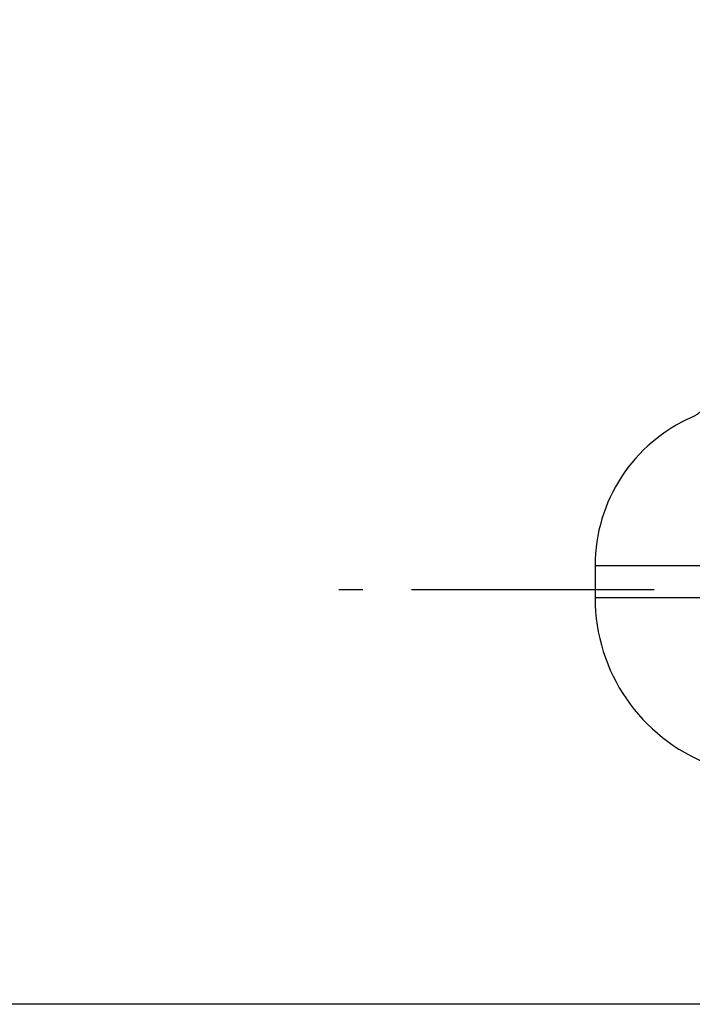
# Model space of a CAD drawing. Header units: millimetres. Extents: x 0 to 8400, y 0 to 5940.
# Tile 14 of 51: x 2935 to 3143, y 2029 to 2333. Entities that reach past the tile are written whole.
import ezdxf

# ---------------------------------------------------------------- set-up
doc = ezdxf.new("R2010")
doc.units = ezdxf.units.MM
doc.header["$LTSCALE"] = 20
doc.linetypes.add('MITTE', pattern=[2, 1.25, -0.25, 0.25, -0.25])
doc.layers.get('DEFPOINTS').update_dxf_attribs({"linetype": 'CONTINUOUS'})
for name, color, linetype in [('02-LINIE-035', 2, 'CONTINUOUS'), ('05-ACHSE', 1, 'MITTE'), ('06-MASSE1', 1, 'CONTINUOUS')]:
    doc.layers.add(name, color=color, linetype=linetype)
doc.styles.add('ACA_NORM', font='ROMANS.SHX')
doc.dimstyles.new('1-20', dxfattribs={"dimscale": 20, "dimtxt": 2.5, "dimasz": 3.5, "dimexe": 1, "dimexo": 0, "dimgap": 1, "dimtad": 1, "dimdec": 0, "dimzin": 0, "dimdsep": 46, "dimtxsty": 'ACA_NORM', "dimcen": 0, "dimadec": 0, "dimazin": 0, "dimtfac": 2.4, "dimtdec": 0, "dimtmove": 0, "dimatfit": 3, "dimfxl": 1, "dimtolj": 1, "dimtzin": 0, "dimarcsym": 0})

# ---------------------------------------------------------------- blocks, each defined once
blk = doc.blocks.new('*D9')
at = {"layer": '06-MASSE1', "color": 0, "lineweight": -2}
for p, q in [((3252.54, 2866.81), (2855.42, 2866.81)), ((2875.42, 2098.81), (2875.42, 2796.81)), ((3150.99, 2028.81), (2855.42, 2028.81))]:
    blk.add_line(p, q, dxfattribs=at)
at = {"layer": '06-MASSE1', "color": 0}
for points in [[(2863.75, 2796.81), (2887.09, 2796.81), (2875.42, 2866.81)], [(2863.75, 2098.81), (2887.09, 2098.81), (2875.42, 2028.81)]]:
    blk.add_solid(points, dxfattribs=at)
at = {"layer": 'DEFPOINTS', "color": 0}
for p in [(2875.42, 2866.81), (3252.54, 2866.81), (3150.99, 2028.81)]:
    blk.add_point(p, dxfattribs=at)
at = {"layer": '06-MASSE1', "color": 0, "insert": (2830.42, 2447.81), "char_height": 50, "attachment_point": 5, "rotation": 90, "style": 'ACA_NORM'}
blk.add_mtext('\\A1;a1', dxfattribs=at)

msp = doc.modelspace()

# ---------------------------------------------------------------- linework, layer by layer
at = {"layer": '02-LINIE-035'}
for p, q in [((3112.46, 2164.31), (3439.67, 2164.31)), ((3112.46, 2164.31), (3112.46, 2154.31)), ((3454.31, 2154.31), (3112.46, 2154.31))]:
    msp.add_line(p, q, dxfattribs=at)
for centre, radius, start, end in [((3162.46, 2164.31), 50, 113.4934, 180), ((3167.46, 2154.31), 55, 180, 249.088)]:
    msp.add_arc(centre, radius, start, end, dxfattribs=at)
msp.add_open_spline([(3148.19, 2216.86), (3147.93, 2215.81), (3147.52, 2214.92), (3146.57, 2213.3), (3146.01, 2212.67), (3145.04, 2211.72), (3144.62, 2211.39), (3143.9, 2210.88), (3143.59, 2210.7), (3143.06, 2210.41), (3142.84, 2210.3), (3142.61, 2210.2), (3142.57, 2210.18), (3142.53, 2210.16)], degree=3, knots=[-13.6705215, -13.6705215, -13.6705215, -13.6705215, -13.611298, -13.611298, -13.5370233, -13.5370233, -13.4627486, -13.4627486, -13.3884739, -13.3884739, -13.3141992, -13.3141992, -13.2991479, -13.2991479, -13.2991479, -13.2991479], dxfattribs=at)
at = {"layer": '05-ACHSE', "ltscale": 3}
msp.add_line((5890.69, 2156.81), (3033.25, 2156.81), dxfattribs=at)

# ---------------------------------------------------------------- dimensions: what is measured, and where the dimension line sits
at = {"layer": '06-MASSE1'}
dim = msp.add_linear_dim(base=(2875.42, 2866.81), p1=(3150.99, 2028.81), p2=(3252.54, 2866.81), angle=90, text='a1', dimstyle='1-20', override={"dimtxt": 2.5, "dimtol": 0, "dimlim": 0, "dimtp": 0, "dimtm": 0, "dimtfac": 2.4, "dimtdec": 0, "dimtolj": 1, "dimtzin": 0}, dxfattribs=at)
dim.commit()
dim.dimension.update_dxf_attribs({"geometry": '*D9', "text_midpoint": (2830.42, 2447.81)})

doc.saveas('drawing.dxf')
